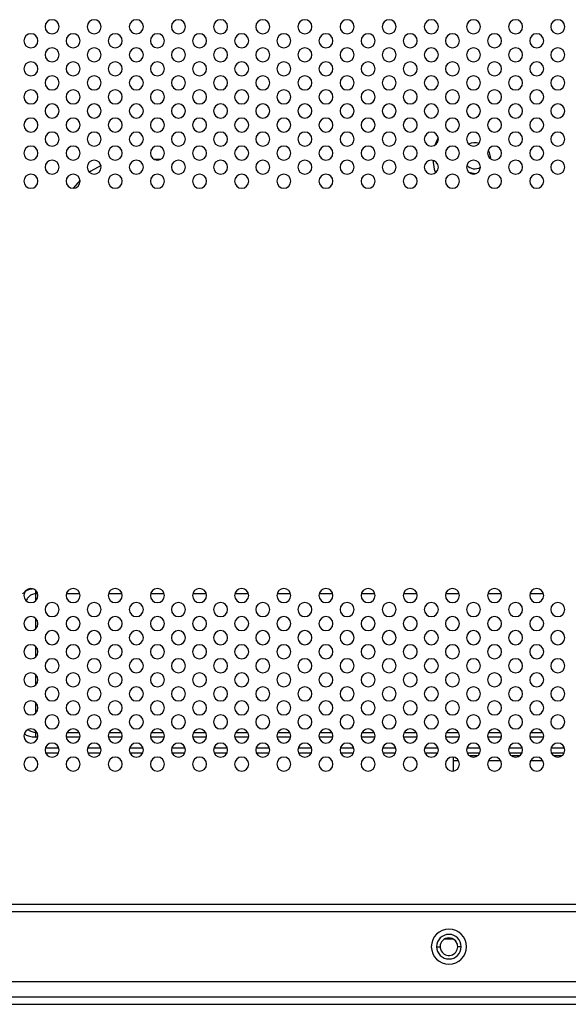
# Model space of a CAD drawing. Header units: millimetres. Extents: x 0 to 1118, y 0 to 864.
# Tile 69 of 256: x 775 to 790, y 350 to 378. Entities that reach past the tile are written whole.
import ezdxf

# ---------------------------------------------------------------- set-up
doc = ezdxf.new("R2010")
doc.units = ezdxf.units.MM

msp = doc.modelspace()

# ---------------------------------------------------------------- linework, layer by layer
at = {"color": 7, "linetype": 'Continuous', "lineweight": 25}
for p, q in [((786.5222, 374.7491), (786.4267, 374.533)), ((778.6098, 374.1242), (778.4439, 374.1242)), ((788.0068, 374.1586), (788.0067, 374.1464)), ((776.3246, 373.5361), (776.131, 373.3063)), ((775.0582, 357.807), (775.0582, 357.6772)), ((775.7202, 357.3572), (775.3334, 357.3572)), ((776.9202, 357.3572), (776.5334, 357.3572)), ((778.1202, 357.3572), (777.7334, 357.3572)), ((779.3202, 357.3572), (778.9334, 357.3572)), ((780.5202, 357.3572), (780.1334, 357.3572)), ((781.7202, 357.3572), (781.3334, 357.3572)), ((782.9202, 357.3572), (782.5334, 357.3572)), ((784.1202, 357.3572), (783.7334, 357.3572)), ((785.3202, 357.3572), (784.9334, 357.3572)), ((786.5202, 357.3572), (786.1334, 357.3572)), ((787.7202, 357.3572), (787.3334, 357.3572)), ((788.9202, 357.3572), (788.5334, 357.3572)), ((790.1202, 357.3572), (789.7334, 357.3572)), ((775.7052, 357.2158), (775.3485, 357.2158)), ((776.9052, 357.2158), (776.5485, 357.2158)), ((778.1052, 357.2158), (777.7485, 357.2158)), ((779.3052, 357.2158), (778.9485, 357.2158)), ((780.5052, 357.2158), (780.1485, 357.2158)), ((781.7052, 357.2158), (781.3485, 357.2158)), ((782.9052, 357.2158), (782.5485, 357.2158)), ((784.1052, 357.2158), (783.7485, 357.2158)), ((785.3052, 357.2158), (784.9485, 357.2158)), ((786.5052, 357.2158), (786.1485, 357.2158)), ((786.9508, 357.1048), (786.9508, 357.0037)), ((786.9508, 357.0037), (786.9508, 356.7077)), ((787.1015, 357.0037), (786.9508, 357.0037)), ((787.7052, 357.2158), (787.3485, 357.2158)), ((787.6453, 357.1451), (787.4084, 357.1451)), ((788.3015, 357.0037), (787.9522, 357.0037)), ((788.9052, 357.2158), (788.5485, 357.2158)), ((788.8453, 357.1451), (788.6084, 357.1451)), ((789.5015, 357.0037), (789.1522, 357.0037)), ((790.1052, 357.2158), (789.7485, 357.2158)), ((790.0453, 357.1451), (789.8084, 357.1451)), ((869.4268, 352.9062), (744.0268, 352.9062)), ((744.0268, 352.7062), (869.4268, 352.7062)), ((786.7113, 351.9279), (786.9424, 351.9279)), ((786.4768, 351.7062), (786.5768, 351.7062)), ((787.1768, 351.7062), (787.0768, 351.7062)), ((869.0268, 350.7062), (744.4268, 350.7062)), ((910.7268, 350.265), (702.7268, 350.265)), ((702.7268, 350.065), (910.7268, 350.065))]:
    msp.add_line(p, q, dxfattribs=at)
at = {"color": 8, "linetype": 'Continuous', "lineweight": 25}
for p, q in [((775.1203, 361.757), (775.0582, 361.757)), ((775.0582, 361.757), (775.0582, 361.5554)), ((776.3203, 361.757), (775.9334, 361.757)), ((777.5203, 361.757), (777.1334, 361.757)), ((778.7203, 361.757), (778.3334, 361.757)), ((779.9203, 361.757), (779.5334, 361.757)), ((781.1203, 361.757), (780.7334, 361.757)), ((782.3203, 361.757), (781.9334, 361.757)), ((783.5203, 361.757), (783.1334, 361.757)), ((784.7203, 361.757), (784.3334, 361.757)), ((785.9203, 361.757), (785.5334, 361.757)), ((787.1203, 361.757), (786.7334, 361.757)), ((788.3203, 361.757), (787.9334, 361.757)), ((789.5203, 361.757), (789.1334, 361.757)), ((775.0582, 361.057), (775.0582, 360.7554)), ((775.0582, 360.257), (775.0582, 359.9554)), ((775.0582, 359.457), (775.0582, 359.1554)), ((775.0582, 358.657), (775.0582, 358.3554)), ((775.0582, 357.857), (775.0582, 357.807)), ((775.0582, 357.807), (775.0996, 357.807)), ((775.9541, 357.807), (776.2996, 357.807)), ((777.1541, 357.807), (777.4996, 357.807)), ((778.3541, 357.807), (778.6996, 357.807)), ((779.5541, 357.807), (779.8996, 357.807)), ((780.7541, 357.807), (781.0996, 357.807)), ((781.9541, 357.807), (782.2996, 357.807)), ((783.1541, 357.807), (783.4996, 357.807)), ((784.3541, 357.807), (784.6996, 357.807)), ((785.5541, 357.807), (785.8996, 357.807)), ((786.7541, 357.807), (787.0996, 357.807)), ((787.9541, 357.807), (788.2996, 357.807)), ((789.1541, 357.807), (789.4996, 357.807)), ((775.1247, 357.6772), (775.0582, 357.6772)), ((776.3247, 357.6772), (775.9289, 357.6772)), ((777.5247, 357.6772), (777.1289, 357.6772)), ((778.7247, 357.6772), (778.3289, 357.6772)), ((779.9247, 357.6772), (779.5289, 357.6772)), ((781.1247, 357.6772), (780.7289, 357.6772)), ((782.3247, 357.6772), (781.9289, 357.6772)), ((783.5247, 357.6772), (783.1289, 357.6772)), ((784.7247, 357.6772), (784.3289, 357.6772)), ((785.9247, 357.6772), (785.5289, 357.6772)), ((787.1247, 357.6772), (786.7289, 357.6772)), ((788.3247, 357.6772), (787.9289, 357.6772)), ((789.5247, 357.6772), (789.1289, 357.6772))]:
    msp.add_line(p, q, dxfattribs=at)
at = {"color": 7, "linetype": 'Continuous', "lineweight": 25, "flags": 128}
for points in [[(787.9435, 374.3861), (787.9733, 374.3269), (788.0068, 374.1586)], [(786.3682, 374.1019), (786.4077, 373.848), (786.4414, 373.7423)], [(776.9216, 373.9517), (776.6348, 373.793), (776.5889, 373.7614)], [(787.5991, 373.7197), (787.5668, 373.7186), (787.4004, 373.7512)]]:
    msp.add_lwpolyline(points, dxfattribs=at)
at = {"color": 8, "linetype": 'Continuous', "lineweight": 25, "flags": 128}
msp.add_lwpolyline([(775.0582, 361.857), (775.0582, 361.8514), (775.0582, 361.8321), (775.0582, 361.8129), (775.0582, 361.794), (775.0582, 361.7754), (775.0582, 361.757)], dxfattribs=at)
at = {"color": 7, "linetype": 'Continuous', "lineweight": 25}
for centre, radius, start, end in [((775.5268, 377.9062), 0.2, 0, 180), ((776.7268, 377.9062), 0.2, 0, 180), ((777.9268, 377.9062), 0.2, 0, 180), ((779.1268, 377.9062), 0.2, 0, 180), ((780.3268, 377.9062), 0.2, 0, 180), ((781.5268, 377.9062), 0.2, 0, 180), ((782.7268, 377.9062), 0.2, 0, 180), ((783.9268, 377.9062), 0.2, 0, 180), ((785.1268, 377.9062), 0.2, 0, 180), ((786.3268, 377.9062), 0.2, 0, 180), ((787.5268, 377.9062), 0.2, 0, 180), ((788.7268, 377.9062), 0.2, 0, 180), ((789.9268, 377.9062), 0.2, 0, 180), ((775.5268, 377.9062), 0.2, 180, 0), ((776.7268, 377.9062), 0.2, 180, 0), ((777.9268, 377.9062), 0.2, 180, 0), ((779.1268, 377.9062), 0.2, 180, 0), ((780.3268, 377.9062), 0.2, 180, 0), ((781.5268, 377.9062), 0.2, 180, 0), ((782.7268, 377.9062), 0.2, 180, 0), ((783.9268, 377.9062), 0.2, 180, 0), ((785.1268, 377.9062), 0.2, 180, 0), ((786.3268, 377.9062), 0.2, 180, 0), ((787.5268, 377.9062), 0.2, 180, 0), ((788.7268, 377.9062), 0.2, 180, 0), ((789.9268, 377.9062), 0.2, 180, 0), ((774.9268, 377.5062), 0.2, 0, 180), ((774.9268, 377.5062), 0.2, 180, 0), ((776.1268, 377.5062), 0.2, 0, 180), ((776.1268, 377.5062), 0.2, 180, 0), ((777.3268, 377.5062), 0.2, 0, 180), ((777.3268, 377.5062), 0.2, 180, 0), ((778.5268, 377.5062), 0.2, 0, 180), ((778.5268, 377.5062), 0.2, 180, 0), ((779.7268, 377.5062), 0.2, 0, 180), ((779.7268, 377.5062), 0.2, 180, 0), ((780.9268, 377.5062), 0.2, 0, 180), ((780.9268, 377.5062), 0.2, 180, 0), ((782.1268, 377.5062), 0.2, 0, 180), ((782.1268, 377.5062), 0.2, 180, 0), ((783.3268, 377.5062), 0.2, 0, 180), ((783.3268, 377.5062), 0.2, 180, 0), ((784.5268, 377.5062), 0.2, 0, 180), ((784.5268, 377.5062), 0.2, 180, 0), ((785.7268, 377.5062), 0.2, 0, 180), ((785.7268, 377.5062), 0.2, 180, 0), ((786.9268, 377.5062), 0.2, 0, 180), ((786.9268, 377.5062), 0.2, 180, 0), ((788.1268, 377.5062), 0.2, 0, 180), ((788.1268, 377.5062), 0.2, 180, 0), ((789.3268, 377.5062), 0.2, 0, 180), ((789.3268, 377.5062), 0.2, 180, 0), ((775.5268, 377.1062), 0.2, 0, 180), ((776.7268, 377.1062), 0.2, 0, 180), ((777.9268, 377.1062), 0.2, 0, 180), ((779.1268, 377.1062), 0.2, 0, 180), ((780.3268, 377.1062), 0.2, 0, 180), ((781.5268, 377.1062), 0.2, 0, 180), ((782.7268, 377.1062), 0.2, 0, 180), ((783.9268, 377.1062), 0.2, 0, 180), ((785.1268, 377.1062), 0.2, 0, 180), ((786.3268, 377.1062), 0.2, 0, 180), ((787.5268, 377.1062), 0.2, 0, 180), ((788.7268, 377.1062), 0.2, 0, 180), ((789.9268, 377.1062), 0.2, 0, 180), ((774.9268, 376.7062), 0.2, 0, 180), ((775.5268, 377.1062), 0.2, 180, 0), ((776.1268, 376.7062), 0.2, 0, 180), ((776.7268, 377.1062), 0.2, 180, 0), ((777.3268, 376.7062), 0.2, 0, 180), ((777.9268, 377.1062), 0.2, 180, 0), ((778.5268, 376.7062), 0.2, 0, 180), ((779.1268, 377.1062), 0.2, 180, 0), ((779.7268, 376.7062), 0.2, 0, 180), ((780.3268, 377.1062), 0.2, 180, 0), ((780.9268, 376.7062), 0.2, 0, 180), ((781.5268, 377.1062), 0.2, 180, 0), ((782.1268, 376.7062), 0.2, 0, 180), ((782.7268, 377.1062), 0.2, 180, 0), ((783.3268, 376.7062), 0.2, 0, 180), ((783.9268, 377.1062), 0.2, 180, 0), ((784.5268, 376.7062), 0.2, 0, 180), ((785.1268, 377.1062), 0.2, 180, 0), ((785.7268, 376.7062), 0.2, 0, 180), ((786.3268, 377.1062), 0.2, 180, 0), ((786.9268, 376.7062), 0.2, 0, 180), ((787.5268, 377.1062), 0.2, 180, 0), ((788.1268, 376.7062), 0.2, 0, 180), ((788.7268, 377.1062), 0.2, 180, 0), ((789.3268, 376.7062), 0.2, 0, 180), ((789.9268, 377.1062), 0.2, 180, 0), ((774.9268, 376.7062), 0.2, 180, 0), ((776.1268, 376.7062), 0.2, 180, 0), ((777.3268, 376.7062), 0.2, 180, 0), ((778.5268, 376.7062), 0.2, 180, 0), ((779.7268, 376.7062), 0.2, 180, 0), ((780.9268, 376.7062), 0.2, 180, 0), ((782.1268, 376.7062), 0.2, 180, 0), ((783.3268, 376.7062), 0.2, 180, 0), ((784.5268, 376.7062), 0.2, 180, 0), ((785.7268, 376.7062), 0.2, 180, 0), ((786.9268, 376.7062), 0.2, 180, 0), ((788.1268, 376.7062), 0.2, 180, 0), ((789.3268, 376.7062), 0.2, 180, 0), ((775.5268, 376.3062), 0.2, 0, 180), ((776.7268, 376.3062), 0.2, 0, 180), ((777.9268, 376.3062), 0.2, 0, 180), ((779.1268, 376.3062), 0.2, 0, 180), ((780.3268, 376.3062), 0.2, 0, 180), ((781.5268, 376.3062), 0.2, 0, 180), ((782.7268, 376.3062), 0.2, 0, 180), ((783.9268, 376.3062), 0.2, 0, 180), ((785.1268, 376.3062), 0.2, 0, 180), ((786.3268, 376.3062), 0.2, 0, 180), ((787.5268, 376.3062), 0.2, 0, 180), ((788.7268, 376.3062), 0.2, 0, 180), ((789.9268, 376.3062), 0.2, 0, 180), ((774.9268, 375.9062), 0.2, 0, 180), ((775.5268, 376.3062), 0.2, 180, 0), ((776.1268, 375.9062), 0.2, 0, 180), ((776.7268, 376.3062), 0.2, 180, 0), ((777.3268, 375.9062), 0.2, 0, 180), ((777.9268, 376.3062), 0.2, 180, 0), ((778.5268, 375.9062), 0.2, 0, 180), ((779.1268, 376.3062), 0.2, 180, 0), ((779.7268, 375.9062), 0.2, 0, 180), ((780.3268, 376.3062), 0.2, 180, 0), ((780.9268, 375.9062), 0.2, 0, 180), ((781.5268, 376.3062), 0.2, 180, 0), ((782.1268, 375.9062), 0.2, 0, 180), ((782.7268, 376.3062), 0.2, 180, 0), ((783.3268, 375.9062), 0.2, 0, 180), ((783.9268, 376.3062), 0.2, 180, 0), ((784.5268, 375.9062), 0.2, 0, 180), ((785.1268, 376.3062), 0.2, 180, 0), ((785.7268, 375.9062), 0.2, 0, 180), ((786.3268, 376.3062), 0.2, 180, 0), ((786.9268, 375.9062), 0.2, 0, 180), ((787.5268, 376.3062), 0.2, 180, 0), ((788.1268, 375.9062), 0.2, 0, 180), ((788.7268, 376.3062), 0.2, 180, 0), ((789.3268, 375.9062), 0.2, 0, 180), ((789.9268, 376.3062), 0.2, 180, 0), ((774.9268, 375.9062), 0.2, 180, 0), ((776.1268, 375.9062), 0.2, 180, 0), ((777.3268, 375.9062), 0.2, 180, 0), ((778.5268, 375.9062), 0.2, 180, 0), ((779.7268, 375.9062), 0.2, 180, 0), ((780.9268, 375.9062), 0.2, 180, 0), ((782.1268, 375.9062), 0.2, 180, 0), ((783.3268, 375.9062), 0.2, 180, 0), ((784.5268, 375.9062), 0.2, 180, 0), ((785.7268, 375.9062), 0.2, 180, 0), ((786.9268, 375.9062), 0.2, 180, 0), ((788.1268, 375.9062), 0.2, 180, 0), ((789.3268, 375.9062), 0.2, 180, 0), ((775.5268, 375.5062), 0.2, 0, 180), ((775.5268, 375.5062), 0.2, 180, 0), ((776.7268, 375.5062), 0.2, 0, 180), ((776.7268, 375.5062), 0.2, 180, 0), ((777.9268, 375.5062), 0.2, 0, 180), ((777.9268, 375.5062), 0.2, 180, 0), ((779.1268, 375.5062), 0.2, 0, 180), ((779.1268, 375.5062), 0.2, 180, 0), ((780.3268, 375.5062), 0.2, 0, 180), ((780.3268, 375.5062), 0.2, 180, 0), ((781.5268, 375.5062), 0.2, 0, 180), ((781.5268, 375.5062), 0.2, 180, 0), ((782.7268, 375.5062), 0.2, 0, 180), ((782.7268, 375.5062), 0.2, 180, 0), ((783.9268, 375.5062), 0.2, 0, 180), ((783.9268, 375.5062), 0.2, 180, 0), ((785.1268, 375.5062), 0.2, 0, 180), ((785.1268, 375.5062), 0.2, 180, 0), ((786.3268, 375.5062), 0.2, 0, 180), ((786.3268, 375.5062), 0.2, 180, 0), ((787.5268, 375.5062), 0.2, 0, 180), ((787.5268, 375.5062), 0.2, 180, 0), ((788.7268, 375.5062), 0.2, 0, 180), ((788.7268, 375.5062), 0.2, 180, 0), ((789.9268, 375.5062), 0.2, 0, 180), ((789.9268, 375.5062), 0.2, 180, 0), ((774.9268, 375.1062), 0.2, 0, 180), ((776.1268, 375.1062), 0.2, 0, 180), ((777.3268, 375.1062), 0.2, 0, 180), ((778.5268, 375.1062), 0.2, 0, 180), ((779.7268, 375.1062), 0.2, 0, 180), ((780.9268, 375.1062), 0.2, 0, 180), ((782.1268, 375.1062), 0.2, 0, 180), ((783.3268, 375.1062), 0.2, 0, 180), ((784.5268, 375.1062), 0.2, 0, 180), ((785.7268, 375.1062), 0.2, 0, 180), ((786.9268, 375.1062), 0.2, 0, 180), ((788.1268, 375.1062), 0.2, 0, 180), ((789.3268, 375.1062), 0.2, 0, 180), ((774.9268, 375.1062), 0.2, 180, 0), ((776.1268, 375.1062), 0.2, 180, 0), ((777.3268, 375.1062), 0.2, 180, 0), ((778.5268, 375.1062), 0.2, 180, 0), ((779.7268, 375.1062), 0.2, 180, 0), ((780.9268, 375.1062), 0.2, 180, 0), ((782.1268, 375.1062), 0.2, 180, 0), ((783.3268, 375.1062), 0.2, 180, 0), ((784.5268, 375.1062), 0.2, 180, 0), ((785.7268, 375.1062), 0.2, 180, 0), ((786.9268, 375.1062), 0.2, 180, 0), ((788.1268, 375.1062), 0.2, 180, 0), ((789.3268, 375.1062), 0.2, 180, 0), ((775.5268, 374.7062), 0.2, 0, 180), ((775.5268, 374.7062), 0.2, 180, 0), ((776.7268, 374.7062), 0.2, 0, 180), ((776.7268, 374.7062), 0.2, 180, 0), ((777.9268, 374.7062), 0.2, 0, 180), ((777.9268, 374.7062), 0.2, 180, 0), ((779.1268, 374.7062), 0.2, 0, 180), ((779.1268, 374.7062), 0.2, 180, 0), ((780.3268, 374.7062), 0.2, 0, 180), ((780.3268, 374.7062), 0.2, 180, 0), ((781.5268, 374.7062), 0.2, 0, 180), ((781.5268, 374.7062), 0.2, 180, 0), ((782.7268, 374.7062), 0.2, 0, 180), ((782.7268, 374.7062), 0.2, 180, 0), ((783.9268, 374.7062), 0.2, 0, 180), ((783.9268, 374.7062), 0.2, 180, 0), ((785.1268, 374.7062), 0.2, 0, 180), ((785.1268, 374.7062), 0.2, 180, 0), ((786.3268, 374.7062), 0.2, 0, 180), ((786.3268, 374.7062), 0.2, 180, 0), ((787.5268, 374.7062), 0.2, 0, 180), ((787.5268, 374.7062), 0.2, 180, 0), ((788.7268, 374.7062), 0.2, 0, 180), ((788.7268, 374.7062), 0.2, 180, 0), ((789.9268, 374.7062), 0.2, 0, 180), ((789.9268, 374.7062), 0.2, 180, 0), ((774.9268, 374.3062), 0.2, 0, 180), ((776.1268, 374.3062), 0.2, 0, 180), ((777.3268, 374.3062), 0.2, 0, 180), ((778.5268, 374.3062), 0.2, 0, 180), ((779.7268, 374.3062), 0.2, 0, 180), ((780.9268, 374.3062), 0.2, 0, 180), ((782.1268, 374.3062), 0.2, 0, 180), ((783.3268, 374.3062), 0.2, 0, 180), ((784.5268, 374.3062), 0.2, 0, 180), ((785.7268, 374.3062), 0.2, 0, 180), ((786.9268, 374.3062), 0.2, 0, 180), ((787.5668, 374.1586), 0.44, 74.5452, 113.80925), ((788.1268, 374.3062), 0.2, 0, 180), ((789.3268, 374.3062), 0.2, 0, 180), ((774.9268, 374.3062), 0.2, 180, 0), ((775.5268, 373.9062), 0.2, 0, 180), ((776.1268, 374.3062), 0.2, 180, 0), ((776.7268, 373.9062), 0.2, 0, 180), ((777.3268, 374.3062), 0.2, 180, 0), ((777.9268, 373.9062), 0.2, 0, 180), ((778.5268, 374.3062), 0.2, 180, 0), ((779.1268, 373.9062), 0.2, 0, 180), ((779.7268, 374.3062), 0.2, 180, 0), ((780.3268, 373.9062), 0.2, 0, 180), ((780.9268, 374.3062), 0.2, 180, 0), ((781.5268, 373.9062), 0.2, 0, 180), ((782.1268, 374.3062), 0.2, 180, 0), ((782.7268, 373.9062), 0.2, 0, 180), ((783.3268, 374.3062), 0.2, 180, 0), ((783.9268, 373.9062), 0.2, 0, 180), ((784.5268, 374.3062), 0.2, 180, 0), ((785.1268, 373.9062), 0.2, 0, 180), ((785.7268, 374.3062), 0.2, 180, 0), ((786.3268, 373.9062), 0.2, 0, 180), ((786.9268, 374.3062), 0.2, 180, 0), ((787.5268, 373.9062), 0.2, 0, 180), ((788.1268, 374.3062), 0.2, 180, 0), ((788.7268, 373.9062), 0.2, 0, 180), ((789.3268, 374.3062), 0.2, 180, 0), ((789.9268, 373.9062), 0.2, 0, 180), ((775.5268, 373.9062), 0.2, 180, 0), ((776.7268, 373.9062), 0.2, 180, 0), ((777.9268, 373.9062), 0.2, 180, 0), ((779.1268, 373.9062), 0.2, 180, 0), ((780.3268, 373.9062), 0.2, 180, 0), ((781.5268, 373.9062), 0.2, 180, 0), ((782.7268, 373.9062), 0.2, 180, 0), ((783.9268, 373.9062), 0.2, 180, 0), ((785.1268, 373.9062), 0.2, 180, 0), ((786.3268, 373.9062), 0.2, 180, 0), ((787.5268, 373.9062), 0.2, 180, 0), ((787.5668, 374.1586), 0.3, 219.75854, 302.22558), ((788.7268, 373.9062), 0.2, 180, 0), ((789.9268, 373.9062), 0.2, 180, 0), ((774.9268, 373.5062), 0.2, 0, 180), ((776.1268, 373.5062), 0.2, 0, 180), ((777.3268, 373.5062), 0.2, 0, 180), ((778.5268, 373.5062), 0.2, 0, 180), ((779.7268, 373.5062), 0.2, 0, 180), ((780.9268, 373.5062), 0.2, 0, 180), ((782.1268, 373.5062), 0.2, 0, 180), ((783.3268, 373.5062), 0.2, 0, 180), ((784.5268, 373.5062), 0.2, 0, 180), ((785.7268, 373.5062), 0.2, 0, 180), ((786.9268, 373.5062), 0.2, 0, 180), ((788.1268, 373.5062), 0.2, 0, 180), ((789.3268, 373.5062), 0.2, 0, 180), ((774.9268, 373.5062), 0.2, 180, 0), ((776.1268, 373.5062), 0.2, 180, 0), ((777.3268, 373.5062), 0.2, 180, 0), ((778.5268, 373.5062), 0.2, 180, 0), ((779.7268, 373.5062), 0.2, 180, 0), ((780.9268, 373.5062), 0.2, 180, 0), ((782.1268, 373.5062), 0.2, 180, 0), ((783.3268, 373.5062), 0.2, 180, 0), ((784.5268, 373.5062), 0.2, 180, 0), ((785.7268, 373.5062), 0.2, 180, 0), ((786.9268, 373.5062), 0.2, 180, 0), ((788.1268, 373.5062), 0.2, 180, 0), ((789.3268, 373.5062), 0.2, 180, 0), ((774.9268, 361.7062), 0.2, 0, 180), ((776.1268, 361.7062), 0.2, 0, 180), ((777.3268, 361.7062), 0.2, 0, 180), ((778.5268, 361.7062), 0.2, 0, 180), ((779.7268, 361.7062), 0.2, 0, 180), ((780.9268, 361.7062), 0.2, 0, 180), ((782.1268, 361.7062), 0.2, 0, 180), ((783.3268, 361.7062), 0.2, 0, 180), ((784.5268, 361.7062), 0.2, 0, 180), ((785.7268, 361.7062), 0.2, 0, 180), ((786.9268, 361.7062), 0.2, 0, 180), ((788.1268, 361.7062), 0.2, 0, 180), ((789.3268, 361.7062), 0.2, 0, 180), ((774.9268, 361.7062), 0.2, 180, 0), ((775.5268, 361.3062), 0.2, 0, 180), ((776.1268, 361.7062), 0.2, 180, 0), ((776.7268, 361.3062), 0.2, 0, 180), ((777.3268, 361.7062), 0.2, 180, 0), ((777.9268, 361.3062), 0.2, 0, 180), ((778.5268, 361.7062), 0.2, 180, 0), ((779.1268, 361.3062), 0.2, 0, 180), ((779.7268, 361.7062), 0.2, 180, 0), ((780.3268, 361.3062), 0.2, 0, 180), ((780.9268, 361.7062), 0.2, 180, 0), ((781.5268, 361.3062), 0.2, 0, 180), ((782.1268, 361.7062), 0.2, 180, 0), ((782.7268, 361.3062), 0.2, 0, 180), ((783.3268, 361.7062), 0.2, 180, 0), ((783.9268, 361.3062), 0.2, 0, 180), ((784.5268, 361.7062), 0.2, 180, 0), ((785.1268, 361.3062), 0.2, 0, 180), ((785.7268, 361.7062), 0.2, 180, 0), ((786.3268, 361.3062), 0.2, 0, 180), ((786.9268, 361.7062), 0.2, 180, 0), ((787.5268, 361.3062), 0.2, 0, 180), ((788.1268, 361.7062), 0.2, 180, 0), ((788.7268, 361.3062), 0.2, 0, 180), ((789.3268, 361.7062), 0.2, 180, 0), ((789.9268, 361.3062), 0.2, 0, 180), ((775.5268, 361.3062), 0.2, 180, 0), ((776.7268, 361.3062), 0.2, 180, 0), ((777.9268, 361.3062), 0.2, 180, 0), ((779.1268, 361.3062), 0.2, 180, 0), ((780.3268, 361.3062), 0.2, 180, 0), ((781.5268, 361.3062), 0.2, 180, 0), ((782.7268, 361.3062), 0.2, 180, 0), ((783.9268, 361.3062), 0.2, 180, 0), ((785.1268, 361.3062), 0.2, 180, 0), ((786.3268, 361.3062), 0.2, 180, 0), ((787.5268, 361.3062), 0.2, 180, 0), ((788.7268, 361.3062), 0.2, 180, 0), ((789.9268, 361.3062), 0.2, 180, 0), ((774.9268, 360.9062), 0.2, 0, 180), ((774.9268, 360.9062), 0.2, 180, 0), ((776.1268, 360.9062), 0.2, 0, 180), ((776.1268, 360.9062), 0.2, 180, 0), ((777.3268, 360.9062), 0.2, 0, 180), ((777.3268, 360.9062), 0.2, 180, 0), ((778.5268, 360.9062), 0.2, 0, 180), ((778.5268, 360.9062), 0.2, 180, 0), ((779.7268, 360.9062), 0.2, 0, 180), ((779.7268, 360.9062), 0.2, 180, 0), ((780.9268, 360.9062), 0.2, 0, 180), ((780.9268, 360.9062), 0.2, 180, 0), ((782.1268, 360.9062), 0.2, 0, 180), ((782.1268, 360.9062), 0.2, 180, 0), ((783.3268, 360.9062), 0.2, 0, 180), ((783.3268, 360.9062), 0.2, 180, 0), ((784.5268, 360.9062), 0.2, 0, 180), ((784.5268, 360.9062), 0.2, 180, 0), ((785.7268, 360.9062), 0.2, 0, 180), ((785.7268, 360.9062), 0.2, 180, 0), ((786.9268, 360.9062), 0.2, 0, 180), ((786.9268, 360.9062), 0.2, 180, 0), ((788.1268, 360.9062), 0.2, 0, 180), ((788.1268, 360.9062), 0.2, 180, 0), ((789.3268, 360.9062), 0.2, 0, 180), ((789.3268, 360.9062), 0.2, 180, 0), ((775.5268, 360.5062), 0.2, 0, 180), ((776.7268, 360.5062), 0.2, 0, 180), ((777.9268, 360.5062), 0.2, 0, 180), ((779.1268, 360.5062), 0.2, 0, 180), ((780.3268, 360.5062), 0.2, 0, 180), ((781.5268, 360.5062), 0.2, 0, 180), ((782.7268, 360.5062), 0.2, 0, 180), ((783.9268, 360.5062), 0.2, 0, 180), ((785.1268, 360.5062), 0.2, 0, 180), ((786.3268, 360.5062), 0.2, 0, 180), ((787.5268, 360.5062), 0.2, 0, 180), ((788.7268, 360.5062), 0.2, 0, 180), ((789.9268, 360.5062), 0.2, 0, 180), ((775.5268, 360.5062), 0.2, 180, 0), ((776.7268, 360.5062), 0.2, 180, 0), ((777.9268, 360.5062), 0.2, 180, 0), ((779.1268, 360.5062), 0.2, 180, 0), ((780.3268, 360.5062), 0.2, 180, 0), ((781.5268, 360.5062), 0.2, 180, 0), ((782.7268, 360.5062), 0.2, 180, 0), ((783.9268, 360.5062), 0.2, 180, 0), ((785.1268, 360.5062), 0.2, 180, 0), ((786.3268, 360.5062), 0.2, 180, 0), ((787.5268, 360.5062), 0.2, 180, 0), ((788.7268, 360.5062), 0.2, 180, 0), ((789.9268, 360.5062), 0.2, 180, 0), ((774.9268, 360.1062), 0.2, 0, 180), ((774.9268, 360.1062), 0.2, 180, 0), ((776.1268, 360.1062), 0.2, 0, 180), ((776.1268, 360.1062), 0.2, 180, 0), ((777.3268, 360.1062), 0.2, 0, 180), ((777.3268, 360.1062), 0.2, 180, 0), ((778.5268, 360.1062), 0.2, 0, 180), ((778.5268, 360.1062), 0.2, 180, 0), ((779.7268, 360.1062), 0.2, 0, 180), ((779.7268, 360.1062), 0.2, 180, 0), ((780.9268, 360.1062), 0.2, 0, 180), ((780.9268, 360.1062), 0.2, 180, 0), ((782.1268, 360.1062), 0.2, 0, 180), ((782.1268, 360.1062), 0.2, 180, 0), ((783.3268, 360.1062), 0.2, 0, 180), ((783.3268, 360.1062), 0.2, 180, 0), ((784.5268, 360.1062), 0.2, 0, 180), ((784.5268, 360.1062), 0.2, 180, 0), ((785.7268, 360.1062), 0.2, 0, 180), ((785.7268, 360.1062), 0.2, 180, 0), ((786.9268, 360.1062), 0.2, 0, 180), ((786.9268, 360.1062), 0.2, 180, 0), ((788.1268, 360.1062), 0.2, 0, 180), ((788.1268, 360.1062), 0.2, 180, 0), ((789.3268, 360.1062), 0.2, 0, 180), ((789.3268, 360.1062), 0.2, 180, 0), ((775.5268, 359.7062), 0.2, 0, 180), ((776.7268, 359.7062), 0.2, 0, 180), ((777.9268, 359.7062), 0.2, 0, 180), ((779.1268, 359.7062), 0.2, 0, 180), ((780.3268, 359.7062), 0.2, 0, 180), ((781.5268, 359.7062), 0.2, 0, 180), ((782.7268, 359.7062), 0.2, 0, 180), ((783.9268, 359.7062), 0.2, 0, 180), ((785.1268, 359.7062), 0.2, 0, 180), ((786.3268, 359.7062), 0.2, 0, 180), ((787.5268, 359.7062), 0.2, 0, 180), ((788.7268, 359.7062), 0.2, 0, 180), ((789.9268, 359.7062), 0.2, 0, 180), ((774.9268, 359.3062), 0.2, 0, 180), ((775.5268, 359.7062), 0.2, 180, 0), ((776.1268, 359.3062), 0.2, 0, 180), ((776.7268, 359.7062), 0.2, 180, 0), ((777.3268, 359.3062), 0.2, 0, 180), ((777.9268, 359.7062), 0.2, 180, 0), ((778.5268, 359.3062), 0.2, 0, 180), ((779.1268, 359.7062), 0.2, 180, 0), ((779.7268, 359.3062), 0.2, 0, 180), ((780.3268, 359.7062), 0.2, 180, 0), ((780.9268, 359.3062), 0.2, 0, 180), ((781.5268, 359.7062), 0.2, 180, 0), ((782.1268, 359.3062), 0.2, 0, 180), ((782.7268, 359.7062), 0.2, 180, 0), ((783.3268, 359.3062), 0.2, 0, 180), ((783.9268, 359.7062), 0.2, 180, 0), ((784.5268, 359.3062), 0.2, 0, 180), ((785.1268, 359.7062), 0.2, 180, 0), ((785.7268, 359.3062), 0.2, 0, 180), ((786.3268, 359.7062), 0.2, 180, 0), ((786.9268, 359.3062), 0.2, 0, 180), ((787.5268, 359.7062), 0.2, 180, 0), ((788.1268, 359.3062), 0.2, 0, 180), ((788.7268, 359.7062), 0.2, 180, 0), ((789.3268, 359.3062), 0.2, 0, 180), ((789.9268, 359.7062), 0.2, 180, 0), ((774.9268, 359.3062), 0.2, 180, 0), ((776.1268, 359.3062), 0.2, 180, 0), ((777.3268, 359.3062), 0.2, 180, 0), ((778.5268, 359.3062), 0.2, 180, 0), ((779.7268, 359.3062), 0.2, 180, 0), ((780.9268, 359.3062), 0.2, 180, 0), ((782.1268, 359.3062), 0.2, 180, 0), ((783.3268, 359.3062), 0.2, 180, 0), ((784.5268, 359.3062), 0.2, 180, 0), ((785.7268, 359.3062), 0.2, 180, 0), ((786.9268, 359.3062), 0.2, 180, 0), ((788.1268, 359.3062), 0.2, 180, 0), ((789.3268, 359.3062), 0.2, 180, 0), ((775.5268, 358.9062), 0.2, 0, 180), ((776.7268, 358.9062), 0.2, 0, 180), ((777.9268, 358.9062), 0.2, 0, 180), ((779.1268, 358.9062), 0.2, 0, 180), ((780.3268, 358.9062), 0.2, 0, 180), ((781.5268, 358.9062), 0.2, 0, 180), ((782.7268, 358.9062), 0.2, 0, 180), ((783.9268, 358.9062), 0.2, 0, 180), ((785.1268, 358.9062), 0.2, 0, 180), ((786.3268, 358.9062), 0.2, 0, 180), ((787.5268, 358.9062), 0.2, 0, 180), ((788.7268, 358.9062), 0.2, 0, 180), ((789.9268, 358.9062), 0.2, 0, 180), ((774.9268, 358.5062), 0.2, 0, 180), ((775.5268, 358.9062), 0.2, 180, 0), ((776.1268, 358.5062), 0.2, 0, 180), ((776.7268, 358.9062), 0.2, 180, 0), ((777.3268, 358.5062), 0.2, 0, 180), ((777.9268, 358.9062), 0.2, 180, 0), ((778.5268, 358.5062), 0.2, 0, 180), ((779.1268, 358.9062), 0.2, 180, 0), ((779.7268, 358.5062), 0.2, 0, 180), ((780.3268, 358.9062), 0.2, 180, 0), ((780.9268, 358.5062), 0.2, 0, 180), ((781.5268, 358.9062), 0.2, 180, 0), ((782.1268, 358.5062), 0.2, 0, 180), ((782.7268, 358.9062), 0.2, 180, 0), ((783.3268, 358.5062), 0.2, 0, 180), ((783.9268, 358.9062), 0.2, 180, 0), ((784.5268, 358.5062), 0.2, 0, 180), ((785.1268, 358.9062), 0.2, 180, 0), ((785.7268, 358.5062), 0.2, 0, 180), ((786.3268, 358.9062), 0.2, 180, 0), ((786.9268, 358.5062), 0.2, 0, 180), ((787.5268, 358.9062), 0.2, 180, 0), ((788.1268, 358.5062), 0.2, 0, 180), ((788.7268, 358.9062), 0.2, 180, 0), ((789.3268, 358.5062), 0.2, 0, 180), ((789.9268, 358.9062), 0.2, 180, 0), ((774.9268, 358.5062), 0.2, 180, 0), ((776.1268, 358.5062), 0.2, 180, 0), ((777.3268, 358.5062), 0.2, 180, 0), ((778.5268, 358.5062), 0.2, 180, 0), ((779.7268, 358.5062), 0.2, 180, 0), ((780.9268, 358.5062), 0.2, 180, 0), ((782.1268, 358.5062), 0.2, 180, 0), ((783.3268, 358.5062), 0.2, 180, 0), ((784.5268, 358.5062), 0.2, 180, 0), ((785.7268, 358.5062), 0.2, 180, 0), ((786.9268, 358.5062), 0.2, 180, 0), ((788.1268, 358.5062), 0.2, 180, 0), ((789.3268, 358.5062), 0.2, 180, 0), ((775.5268, 358.1062), 0.2, 0, 180), ((775.5268, 358.1062), 0.2, 180, 0), ((776.7268, 358.1062), 0.2, 0, 180), ((776.7268, 358.1062), 0.2, 180, 0), ((777.9268, 358.1062), 0.2, 0, 180), ((777.9268, 358.1062), 0.2, 180, 0), ((779.1268, 358.1062), 0.2, 0, 180), ((779.1268, 358.1062), 0.2, 180, 0), ((780.3268, 358.1062), 0.2, 0, 180), ((780.3268, 358.1062), 0.2, 180, 0), ((781.5268, 358.1062), 0.2, 0, 180), ((781.5268, 358.1062), 0.2, 180, 0), ((782.7268, 358.1062), 0.2, 0, 180), ((782.7268, 358.1062), 0.2, 180, 0), ((783.9268, 358.1062), 0.2, 0, 180), ((783.9268, 358.1062), 0.2, 180, 0), ((785.1268, 358.1062), 0.2, 0, 180), ((785.1268, 358.1062), 0.2, 180, 0), ((786.3268, 358.1062), 0.2, 0, 180), ((786.3268, 358.1062), 0.2, 180, 0), ((787.5268, 358.1062), 0.2, 0, 180), ((787.5268, 358.1062), 0.2, 180, 0), ((788.7268, 358.1062), 0.2, 0, 180), ((788.7268, 358.1062), 0.2, 180, 0), ((789.9268, 358.1062), 0.2, 0, 180), ((789.9268, 358.1062), 0.2, 180, 0), ((774.9268, 357.7062), 0.2, 0, 180), ((776.1268, 357.7062), 0.2, 0, 180), ((777.3268, 357.7062), 0.2, 0, 180), ((778.5268, 357.7062), 0.2, 0, 180), ((779.7268, 357.7062), 0.2, 0, 180), ((780.9268, 357.7062), 0.2, 0, 180), ((782.1268, 357.7062), 0.2, 0, 180), ((783.3268, 357.7062), 0.2, 0, 180), ((784.5268, 357.7062), 0.2, 0, 180), ((785.7268, 357.7062), 0.2, 0, 180), ((786.9268, 357.7062), 0.2, 0, 180), ((788.1268, 357.7062), 0.2, 0, 180), ((789.3268, 357.7062), 0.2, 0, 180), ((774.9268, 357.7062), 0.2, 180, 0), ((776.1268, 357.7062), 0.2, 180, 0), ((777.3268, 357.7062), 0.2, 180, 0), ((778.5268, 357.7062), 0.2, 180, 0), ((779.7268, 357.7062), 0.2, 180, 0), ((780.9268, 357.7062), 0.2, 180, 0), ((782.1268, 357.7062), 0.2, 180, 0), ((783.3268, 357.7062), 0.2, 180, 0), ((784.5268, 357.7062), 0.2, 180, 0), ((785.7268, 357.7062), 0.2, 180, 0), ((786.9268, 357.7062), 0.2, 180, 0), ((788.1268, 357.7062), 0.2, 180, 0), ((789.3268, 357.7062), 0.2, 180, 0), ((775.5268, 357.3062), 0.2, 0, 180), ((775.5268, 357.3062), 0.2, 180, 0), ((776.7268, 357.3062), 0.2, 0, 180), ((776.7268, 357.3062), 0.2, 180, 0), ((777.9268, 357.3062), 0.2, 0, 180), ((777.9268, 357.3062), 0.2, 180, 0), ((779.1268, 357.3062), 0.2, 0, 180), ((779.1268, 357.3062), 0.2, 180, 0), ((780.3268, 357.3062), 0.2, 0, 180), ((780.3268, 357.3062), 0.2, 180, 0), ((781.5268, 357.3062), 0.2, 0, 180), ((781.5268, 357.3062), 0.2, 180, 0), ((782.7268, 357.3062), 0.2, 0, 180), ((782.7268, 357.3062), 0.2, 180, 0), ((783.9268, 357.3062), 0.2, 0, 180), ((783.9268, 357.3062), 0.2, 180, 0), ((785.1268, 357.3062), 0.2, 0, 180), ((785.1268, 357.3062), 0.2, 180, 0), ((786.3268, 357.3062), 0.2, 0, 180), ((786.3268, 357.3062), 0.2, 180, 0), ((787.5268, 357.3062), 0.2, 0, 180), ((787.5268, 357.3062), 0.2, 180, 0), ((788.7268, 357.3062), 0.2, 0, 180), ((788.7268, 357.3062), 0.2, 180, 0), ((789.9268, 357.3062), 0.2, 0, 180), ((789.9268, 357.3062), 0.2, 180, 0), ((774.9268, 356.9062), 0.2, 0, 180), ((776.1268, 356.9062), 0.2, 0, 180), ((777.3268, 356.9062), 0.2, 0, 180), ((778.5268, 356.9062), 0.2, 0, 180), ((779.7268, 356.9062), 0.2, 0, 180), ((780.9268, 356.9062), 0.2, 0, 180), ((782.1268, 356.9062), 0.2, 0, 180), ((783.3268, 356.9062), 0.2, 0, 180), ((784.5268, 356.9062), 0.2, 0, 180), ((785.7268, 356.9062), 0.2, 0, 180), ((786.9268, 356.9062), 0.2, 0, 180), ((788.1268, 356.9062), 0.2, 0, 180), ((789.3268, 356.9062), 0.2, 0, 180), ((774.9268, 356.9062), 0.2, 180, 0), ((776.1268, 356.9062), 0.2, 180, 0), ((777.3268, 356.9062), 0.2, 180, 0), ((778.5268, 356.9062), 0.2, 180, 0), ((779.7268, 356.9062), 0.2, 180, 0), ((780.9268, 356.9062), 0.2, 180, 0), ((782.1268, 356.9062), 0.2, 180, 0), ((783.3268, 356.9062), 0.2, 180, 0), ((784.5268, 356.9062), 0.2, 180, 0), ((785.7268, 356.9062), 0.2, 180, 0), ((786.9268, 356.9062), 0.2, 180, 0), ((788.1268, 356.9062), 0.2, 180, 0), ((789.3268, 356.9062), 0.2, 180, 0), ((786.8268, 351.7062), 0.5, 0, 180), ((786.8268, 351.7062), 0.35, 0, 180), ((786.8268, 351.7062), 0.25, 0, 180), ((786.8268, 351.7062), 0.5, 180, 0), ((786.8268, 351.7062), 0.35, 180, 0), ((786.8268, 351.7062), 0.25, 180, 208.9324), ((786.8268, 351.7062), 0.25, 208.9324, 0), ((787.3796, 352.0279), 0.4, 202.09911, 218.29206)]:
    msp.add_arc(centre, radius, start, end, dxfattribs=at)
at = {"color": 8, "linetype": 'Continuous', "lineweight": 25}
for points, knots in [([(774.9789, 361.8953), (774.9483, 361.8909), (774.8508, 361.877), (774.75, 361.8168), (774.6942, 361.7591), (774.6852, 361.7498)], [0, 0, 0, 0, 0.2777198, 0.8834207, 1, 1, 1, 1]), ([(775.0582, 361.757), (775.0194, 361.7501), (774.9389, 361.7357), (774.8455, 361.6596), (774.8057, 361.5946), (774.7876, 361.5653)], [0, 0, 0, 0, 0.3367407, 0.7000045, 1, 1, 1, 1]), ([(774.8511, 357.8904), (774.8539, 357.8874), (774.8786, 357.8605), (774.9499, 357.8273), (775.0222, 357.8137), (775.0582, 357.807)], [0, 0, 0, 0, 0.0610038, 0.532081, 1, 1, 1, 1]), ([(774.7501, 357.7548), (774.7623, 357.7478), (774.8137, 357.7185), (774.9186, 357.6866), (775.0135, 357.6802), (775.0582, 357.6772)], [0, 0, 0, 0, 0.141556, 0.5956457, 1, 1, 1, 1])]:
    msp.add_open_spline(points, degree=3, knots=knots, dxfattribs=at)

doc.saveas('drawing.dxf')
